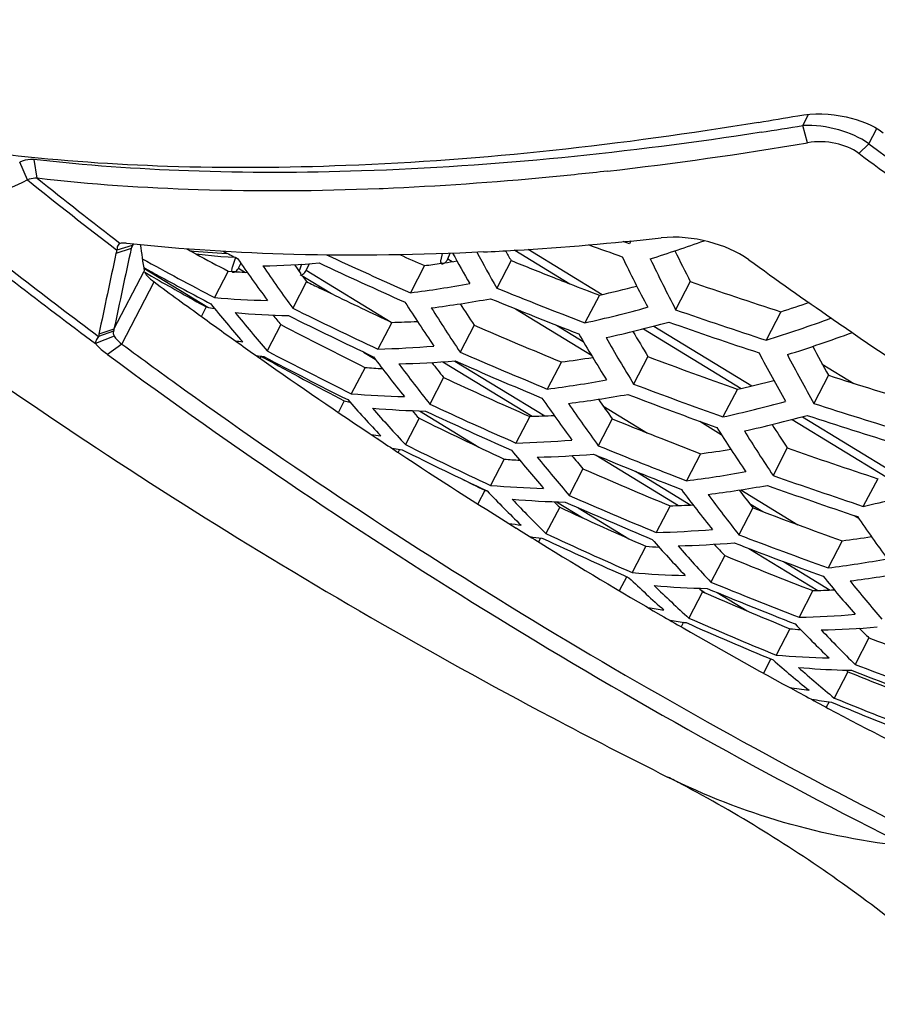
# Model space of a CAD drawing. Header units: millimetres. Extents: x 0 to 420, y 0 to 297.
# Tile 39 of 256: x 157.43 to 163.21, y 32.86 to 39.48. Entities that reach past the tile are written whole.
import ezdxf

# ---------------------------------------------------------------- set-up
doc = ezdxf.new("R2010")
doc.units = ezdxf.units.MM
doc.header["$LTSCALE"] = 23.1
doc.layers.get('0').update_dxf_attribs({"linetype": 'CONTINUOUS'})
doc.layers.add('06___PRT_ALL_SURFS', color=7, linetype='CONTINUOUS')

msp = doc.modelspace()

# ---------------------------------------------------------------- linework, layer by layer
at = {"color": 7, "linetype": 'Continuous'}
for p, q in [((162.7051, 38.7702), (162.7441, 38.8452)), ((162.7366, 38.6542), (162.7051, 38.7702)), ((163.149, 38.6479), (163.2023, 38.7503)), ((163.0815, 38.5833), (163.149, 38.6479)), ((157.487, 38.4039), (157.4343, 38.5233)), ((157.5528, 38.4151), (157.5307, 38.5419)), ((159.8797, 38.3455), (159.8536, 38.3445)), ((159.8797, 38.3455), (159.854, 38.3448)), ((158.1842, 37.9418), (158.2005, 37.973)), ((161.5379, 37.975), (161.496, 37.9897)), ((161.5482, 37.9947), (161.5379, 37.975)), ((158.1842, 37.9418), (158.0818, 37.9082)), ((158.1921, 37.9636), (158.0889, 37.9318)), ((158.5565, 37.94), (158.6187, 37.9067)), ((158.6187, 37.9067), (158.7869, 37.8891)), ((160.2781, 37.9082), (160.2677, 37.8662)), ((160.3154, 37.8732), (160.3321, 37.9107)), ((160.7671, 37.9311), (160.7635, 37.9309)), ((160.7674, 37.9314), (160.7638, 37.9312)), ((160.7674, 37.9308), (161.1375, 37.7049)), ((160.8555, 37.9377), (161.3544, 37.6332)), ((158.7869, 37.8891), (158.8875, 37.8847)), ((158.8867, 37.8824), (158.8632, 37.8146)), ((158.9069, 37.8112), (158.9235, 37.8421)), ((159.3298, 37.8368), (159.3171, 37.7962)), ((159.3622, 37.7963), (159.3847, 37.8405)), ((160.2709, 37.8434), (160.2916, 37.8464)), ((160.271, 37.8434), (160.2916, 37.8464)), ((160.3154, 37.8732), (160.3457, 37.8548)), ((160.741, 37.8619), (160.6446, 37.6767)), ((158.0689, 37.3999), (158.2728, 37.7914)), ((158.2689, 37.8145), (158.2816, 37.8075)), ((158.2697, 37.8099), (158.6999, 37.5473)), ((158.2757, 37.783), (158.3208, 37.7571)), ((158.2757, 37.7829), (158.3208, 37.7571)), ((158.8375, 37.7906), (158.7448, 37.6128)), ((158.8375, 37.7906), (158.8683, 37.7882)), ((158.8375, 37.7906), (158.8682, 37.7881)), ((158.8666, 37.7841), (158.8683, 37.7831)), ((158.9069, 37.8112), (158.9545, 37.7821)), ((159.2834, 37.8339), (159.2975, 37.814)), ((159.2975, 37.814), (159.3275, 37.7722)), ((159.2975, 37.814), (159.3153, 37.7891)), ((159.3622, 37.7963), (159.9337, 37.4475)), ((160.1591, 37.8279), (160.064, 37.6453)), ((158.1223, 37.2995), (158.3401, 37.7176)), ((158.3208, 37.7571), (158.3523, 37.7391)), ((159.3651, 37.7202), (159.2718, 37.5411)), ((159.321, 37.7675), (159.5318, 37.6389)), ((159.3386, 37.7568), (159.3651, 37.7202)), ((161.9477, 37.7206), (161.8488, 37.5308)), ((159.455, 37.6762), (159.5318, 37.6389)), ((161.3356, 37.6289), (161.2386, 37.4426)), ((158.6898, 37.5493), (158.6574, 37.487)), ((160.7703, 37.5372), (161.2815, 37.2252)), ((162.5576, 37.5171), (162.458, 37.3258)), ((159.938, 37.4455), (159.8444, 37.266)), ((158.0657, 37.3871), (157.9649, 37.3516)), ((158.0689, 37.3999), (157.9672, 37.3658)), ((159.1922, 37.4305), (159.0998, 37.2532)), ((160.4927, 37.4273), (160.3982, 37.2458)), ((161.0463, 37.4272), (161.2268, 37.317)), ((161.632, 37.4031), (162.2899, 37.0016)), ((161.7019, 37.4212), (162.3617, 37.0185)), ((158.0705, 37.3529), (157.9449, 37.3025)), ((158.1223, 37.2995), (158.0262, 37.229)), ((159.7485, 37.2459), (159.8268, 37.1981)), ((159.0505, 37.2047), (159.0631, 37.1958)), ((159.0511, 37.2058), (159.0638, 37.1969)), ((159.0593, 37.2175), (159.0526, 37.2048)), ((159.0593, 37.2175), (159.0736, 37.2096)), ((160.2827, 37.1806), (160.8842, 36.8135)), ((160.3632, 37.1854), (160.9676, 36.8165)), ((161.0796, 37.1794), (160.9846, 36.9971)), ((161.6626, 37.2155), (161.5663, 37.0306)), ((159.7583, 37.1427), (159.6658, 36.9651)), ((162.8356, 37.1652), (163.0486, 37.0352)), ((160.287, 37.0746), (160.1939, 36.8957)), ((162.8772, 37.0895), (162.7784, 36.8999)), ((162.2641, 36.9956), (162.1671, 36.8095)), ((162.2641, 36.9956), (162.2899, 37.0016)), ((162.2641, 36.9956), (162.2899, 37.0015)), ((159.6187, 36.917), (159.5791, 36.8409)), ((159.6187, 36.917), (159.6562, 36.9095)), ((159.6187, 36.917), (159.6393, 36.9128)), ((159.6393, 36.9128), (159.6562, 36.9094)), ((160.1247, 36.85), (160.5236, 36.6066)), ((161.3594, 36.8849), (161.6605, 36.7011)), ((160.1223, 36.8005), (160.03, 36.6233)), ((160.8667, 36.8129), (160.7733, 36.6335)), ((161.4226, 36.7968), (161.3282, 36.6155)), ((162.0112, 36.7798), (162.1559, 36.6915)), ((162.6323, 36.7926), (163.2648, 36.4066)), ((162.7015, 36.811), (163.3363, 36.4237)), ((159.8339, 36.668), (159.8478, 36.6587)), ((159.8342, 36.6685), (159.8481, 36.6591)), ((159.991, 36.5906), (159.981, 36.5714)), ((159.9955, 36.5899), (160.0084, 36.5882)), ((159.9956, 36.59), (160.0084, 36.5882)), ((162.6005, 36.6004), (162.5042, 36.4156)), ((159.9778, 36.5726), (159.9921, 36.5632)), ((159.9781, 36.5733), (159.9925, 36.5639)), ((160.6952, 36.5257), (160.6027, 36.3482)), ((161.3136, 36.5514), (161.8681, 36.213)), ((162.0163, 36.562), (161.9214, 36.3799)), ((161.2251, 36.4598), (161.132, 36.2811)), ((161.5792, 36.4433), (161.9507, 36.2165)), ((163.2088, 36.3937), (163.1119, 36.2077)), ((160.5636, 36.3153), (160.5166, 36.225)), ((160.5636, 36.3153), (160.5765, 36.3128)), ((160.5636, 36.3153), (160.5765, 36.3127)), ((162.2871, 36.3187), (162.6722, 36.0837)), ((161.0684, 36.2012), (160.9762, 36.0241)), ((161.0461, 36.2383), (161.2245, 36.1294)), ((161.1921, 36.1986), (161.534, 35.9899)), ((161.8116, 36.2112), (161.7182, 36.0319)), ((162.3687, 36.1974), (162.2743, 36.0162)), ((162.3458, 36.2267), (162.4346, 36.1725)), ((163.0491, 36.1464), (163.0801, 36.1275)), ((160.7746, 36.0618), (160.7907, 36.0518)), ((160.7751, 36.0629), (160.7912, 36.0528)), ((160.9384, 35.9938), (160.9254, 35.9687)), ((160.9478, 35.9925), (160.9558, 35.9913)), ((160.9478, 35.9924), (160.9558, 35.9913)), ((161.6481, 35.9394), (161.5557, 35.762)), ((162.3419, 35.9238), (162.8047, 35.6414)), ((162.9692, 35.9758), (162.8743, 35.7936)), ((162.1792, 35.8759), (162.0862, 35.6972)), ((162.5743, 35.8359), (162.8879, 35.6446)), ((161.5196, 35.7348), (161.4699, 35.6396)), ((162.0041, 35.6567), (162.0306, 35.6327)), ((162.0306, 35.6327), (161.9383, 35.4556)), ((162.0145, 35.6473), (162.0448, 35.6288)), ((162.1278, 35.6275), (162.3304, 35.5039)), ((162.7725, 35.6404), (162.6791, 35.461)), ((161.9018, 35.4276), (161.8862, 35.3977)), ((162.617, 35.3839), (162.5245, 35.2064)), ((163.1495, 35.3229), (163.0563, 35.1441)), ((162.4897, 35.1816), (162.4399, 35.086)), ((163.0088, 35.095), (162.9164, 34.9176)), ((162.9963, 35.1052), (163.0088, 35.095)), ((163.0088, 35.095), (163.0256, 35.0881)), ((162.8811, 34.892), (162.8628, 34.8568))]:
    msp.add_line(p, q, dxfattribs=at)
for centre, radius, start, end in [((158.2884, 63.7599), 25.3061, 279.36631, 279.97133), ((158.5312, 63.7975), 25.373, 278.82479, 279.46826), ((158.5711, 63.2214), 24.9178, 276.49395, 279.62329), ((184.0013, 66.7863), 35.0227, 233.45922, 237.32158), ((184.0882, 66.9374), 35.2879, 233.46633, 235.68423), ((169.616, 12.3335), 28.7538, 114.94978, 116.15465), ((180.9587, 67.7116), 37.5481, 231.30974, 232.47712), ((181.0067, 67.7112), 37.528, 231.31987, 232.40148), ((180.5452, 67.6743), 37.8579, 231.29928, 233.34618), ((180.5815, 67.6514), 37.8099, 231.30065, 233.26139), ((158.3913, 37.8785), 0.2166, 153.97193, 156.84785), ((159.505, 58.7298), 20.837, 273.47263, 276.19109), ((158.6338, 47.5294), 10.1249, 287.49967, 289.66414), ((338.1791, -0.4521), 184.1372, 167.975818, 168.148314), ((337.8726, -0.5785), 183.7709, 167.900468, 168.073202), ((158.2316, 37.8761), 0.1531, 158.65202, 167.90049), ((158.3735, 37.8855), 0.1975, 157.82178, 163.42112), ((158.3868, 37.8803), 0.2118, 156.82024, 157.87365), ((162.2348, 38.4799), 4.0213, 187.30386, 189.85777), ((159.116, 43.3981), 5.4958, 264.35276, 266.97842), ((173.9675, 66.5895), 32.5314, 241.84779, 242.28387), ((173.4278, 66.8436), 32.4068, 243.17482, 243.36614), ((170.9925, 43.7804), 12.1554, 208.87025, 209.97796), ((171.3015, 43.7384), 12.2603, 208.33755, 209.63153), ((159.6179, 57.0256), 19.1291, 272.8126, 273.43353), ((171.2497, 43.7931), 12.067, 209.08229, 209.44095), ((171.6426, 66.4609), 30.3242, 249.98859, 250.43694), ((173.2318, 43.4939), 12.6753, 206.05219, 207.09542), ((174.023, 66.6608), 32.8209, 241.29567, 242.25733), ((167.7344, 43.984), 10.7404, 214.66229, 216.51236), ((158.9136, 44.2797), 6.4564, 271.39717, 274.75573), ((172.9941, 66.7856), 31.9531, 244.91843, 246.05867), ((172.8755, 66.7991), 31.8446, 245.16167, 246.2771), ((172.7959, 66.6942), 31.5112, 246.02357, 246.35756), ((159.2192, 45.0261), 7.2593, 277.43895, 278.33054), ((159.1917, 45.2127), 7.4479, 278.49217, 279.1532), ((172.329, 66.5542), 30.944, 248.00772, 248.58301), ((172.9958, 43.4943), 12.8004, 205.97898, 207.68275), ((173.2035, 43.3982), 12.781, 205.61295, 207.32709), ((183.3011, 66.9186), 35.8235, 234.19184, 235.2859), ((174.1329, 66.631), 32.8947, 241.19172, 241.35597), ((159.2943, 43.268), 5.4964, 265.55389, 265.84858), ((159.2981, 43.3206), 5.5491, 265.84926, 266.56969), ((167.9358, 43.877), 10.7336, 214.3207, 216.17755), ((178.2323, 67.3692), 36.8512, 233.50724, 242.14211), ((180.4254, 67.5576), 37.1239, 233.49389, 234.11359), ((174.61, 66.2564), 32.8261, 240.31245, 240.98835), ((174.1196, 66.6065), 32.8668, 241.35589, 242.05938), ((173.5811, 66.6331), 32.2188, 243.81723, 243.99534), ((159.112, 45.1613), 7.5761, 277.21878, 280.27429), ((172.3105, 66.5072), 30.8935, 248.58311, 248.79775), ((172.2965, 66.4711), 30.8548, 248.79772, 249.1918), ((171.7853, 66.1875), 30.1188, 250.93586, 252.15914), ((173.558, 66.5852), 32.1655, 244.14703, 244.94839), ((172.3837, 66.5928), 31.2082, 247.90424, 249.07651), ((159.436, 45.9727), 8.5573, 282.82583, 284.55731), ((159.2314, 43.3191), 5.7271, 265.12599, 268.70589), ((169.4516, 43.5774), 11.1698, 212.46495, 214.28086), ((159.2694, 44.9549), 7.4701, 277.19142, 280.29004), ((172.5096, 66.5966), 31.3411, 247.67382, 248.84064), ((159.5007, 47.0408), 10.0023, 287.79569, 288.95054), ((159.6774, 42.3656), 4.9165, 258.412, 259.08532), ((166.3304, 43.7564), 9.8074, 219.10162, 221.05605), ((159.3689, 43.1523), 5.6619, 265.10189, 268.72294), ((166.578, 43.6866), 9.8647, 218.75681, 220.70481), ((173.616, 66.6565), 32.4571, 243.77205, 244.89362), ((169.6551, 43.4755), 11.158, 212.11584, 213.93981), ((169.6546, 43.5573), 11.0235, 212.89358, 213.78557), ((159.3165, 46.0701), 8.8391, 282.55975, 285.3785), ((171.8621, 66.2756), 30.4389, 250.79414, 252.00406), ((180.3726, 67.4847), 37.0339, 234.11364, 234.60405), ((166.5288, 43.7256), 9.6671, 220.12733, 220.63067), ((173.7243, 66.6248), 32.5338, 243.56865, 244.68746), ((159.7653, 43.7645), 6.3213, 271.56499, 273.1331), ((159.4901, 45.8459), 8.7104, 282.53383, 285.39401), ((171.9959, 66.3008), 30.6005, 250.54187, 251.74457), ((159.3503, 47.1869), 10.3393, 287.49166, 290.07177), ((183.2447, 66.8375), 35.7247, 235.28628, 235.5633), ((158.2351, 37.351), 0.1732, 163.58008, 167.96709), ((174.2517, 66.3512), 32.6067, 242.49317, 243.60907), ((173.1166, 66.4993), 31.6946, 246.52811, 247.67981), ((171.446, 43.1988), 11.4679, 210.45951, 211.44887), ((159.5434, 46.9448), 10.1859, 287.46833, 290.06918), ((183.1697, 66.7273), 35.5914, 235.56253, 237.09078), ((158.1049, 37.3369), 0.1407, 168.13353, 174.00324), ((159.6426, 42.4834), 5.2167, 261.65469, 262.20451), ((171.2252, 43.2064), 11.604, 210.20456, 211.99345), ((171.4316, 43.1094), 11.5878, 209.84246, 211.64073), ((180.379, 67.4246), 37.4551, 233.54268, 234.34062), ((180.3374, 67.4352), 36.9732, 234.60412, 234.84853), ((174.2955, 66.4072), 32.8765, 242.47048, 243.57722), ((159.6851, 43.8111), 6.5471, 271.39439, 274.70547), ((173.1748, 66.5646), 31.9818, 246.45323, 247.59446), ((173.0632, 42.8677), 12.0479, 207.84413, 209.61326), ((173.3029, 42.8709), 11.9214, 207.94572, 209.0097), ((180.0098, 66.9674), 36.9818, 233.52693, 243.34342), ((159.7848, 42.3849), 5.2175, 261.64834, 262.2026), ((180.2569, 67.3201), 36.8327, 234.87186, 236.32508), ((174.8813, 66.0024), 32.8467, 241.23245, 242.31171), ((174.395, 66.3599), 32.9247, 242.2738, 243.37889), ((167.9591, 43.32), 10.179, 216.85544, 218.77124), ((159.8319, 43.6271), 6.4623, 271.36885, 274.72329), ((168.1771, 43.3076), 10.055, 217.57642, 218.30806), ((173.2909, 66.5496), 32.0824, 246.23873, 247.37604), ((160.1325, 44.4586), 7.3405, 277.41299, 279.07744), ((172.6385, 66.3038), 31.0902, 249.32692, 250.5071), ((173.2733, 42.7756), 12.0278, 207.46292, 209.24286), ((160.2185, 42.6409), 5.5174, 265.21546, 266.43366), ((168.2392, 43.2759), 10.2681, 216.5108, 218.41537), ((173.855, 66.3601), 32.2759, 245.14165, 246.27072), ((160.0362, 44.5167), 7.5792, 277.18865, 280.24169), ((160.3546, 45.3962), 8.6149, 282.98231, 284.48938), ((172.1322, 65.9962), 30.3522, 252.24655, 253.46518), ((180.0268, 66.9193), 36.8393, 234.32752, 243.35085), ((172.7037, 66.3788), 31.3905, 249.21872, 250.38731), ((166.6777, 43.1372), 9.3855, 221.43945, 223.44924), ((160.1546, 42.6775), 5.7332, 265.10912, 268.68464), ((169.6645, 42.9435), 10.585, 214.57945, 216.45782), ((160.1958, 44.315), 7.4732, 277.16356, 280.25977), ((169.8737, 42.9264), 10.44, 215.06758, 215.95338), ((172.8274, 66.3826), 31.5169, 248.98848, 250.15179), ((160.2489, 45.4383), 8.8394, 282.53361, 285.35108), ((160.2944, 42.5151), 5.6677, 265.08633, 268.70318), ((166.9203, 43.0683), 9.4346, 221.0835, 223.08744), ((166.8822, 43.1088), 9.2462, 222.58805, 223.02077), ((174.0109, 66.388), 32.6227, 244.88772, 246.00451), ((173.904, 66.4199), 32.5521, 245.09132, 246.21075), ((169.8701, 42.8454), 10.5724, 214.21745, 216.1041), ((172.2048, 66.0848), 30.6695, 252.10015, 253.30558), ((174.5346, 66.1115), 32.6626, 243.81653, 244.93107), ((160.6963, 43.13), 6.3194, 271.54569, 273.03469), ((173.4268, 66.2839), 31.8369, 247.84865, 248.99763), ((160.4245, 45.219), 8.7109, 282.51023, 285.36917), ((172.336, 66.11), 30.8244, 251.84851, 253.04694), ((171.4006, 42.5854), 10.9637, 212.23213, 214.08603), ((171.6092, 42.4924), 10.9466, 211.8561, 213.71972), ((171.6265, 42.5812), 10.8277, 212.53155, 213.52924), ((160.5722, 41.8493), 5.2149, 261.47694, 262.19493), ((180.1822, 67.2088), 36.6986, 236.35195, 236.59531), ((160.616, 43.1825), 6.5509, 271.37581, 274.68431), ((160.7156, 41.7478), 5.2079, 261.43617, 262.05243), ((174.6741, 66.1211), 32.9739, 243.59152, 244.6954), ((174.5756, 66.1687), 32.9318, 243.78841, 244.89382), ((168.273, 42.7071), 9.7039, 219.11906, 221.09396), ((173.4817, 66.3501), 32.1224, 247.76853, 248.90713), ((161.0718, 43.8379), 7.3369, 277.39655, 279.00747), ((172.9692, 66.1118), 31.28, 250.64131, 251.81816), ((180.1136, 67.104), 36.5735, 236.62154, 238.07735), ((161.156, 42.0202), 5.5138, 265.206, 266.28927), ((160.7651, 43.0029), 6.4658, 271.3521, 274.7041), ((168.5226, 42.6447), 9.7527, 218.75963, 220.72979), ((168.4955, 42.6969), 9.5792, 219.92867, 220.62542), ((173.596, 66.3349), 32.2167, 247.55409, 248.68893), ((174.1548, 66.1431), 32.3771, 246.46253, 247.58983), ((175.1552, 65.7528), 32.8554, 243.32616, 243.63323), ((160.9749, 43.9014), 7.5808, 277.1728, 280.22455), ((173.0306, 66.1875), 31.578, 250.52812, 251.6935), ((161.0927, 42.0637), 5.7365, 265.10026, 268.67348), ((169.9404, 42.3376), 10.0523, 216.76391, 218.70509), ((161.1366, 43.7043), 7.4747, 277.14994, 280.24496), ((170.1564, 42.3242), 9.9089, 217.31821, 218.19248), ((173.1522, 66.191), 31.6979, 250.29829, 251.45855), ((161.1951, 44.8369), 8.8396, 282.52367, 285.34066), ((167.0797, 42.553), 9.0115, 223.84102, 225.90418), ((161.2348, 41.9056), 5.6705, 265.07873, 268.69352), ((167.3176, 42.4846), 9.0526, 223.47467, 225.53272), ((174.2007, 66.2039), 32.6521, 246.40687, 247.52458), ((170.1481, 42.2433), 10.0386, 216.38938, 218.33905), ((167.2911, 42.5277), 8.8739, 225.12811, 225.47405), ((174.8268, 65.892), 32.7236, 245.13752, 246.25113), ((174.3064, 66.1717), 32.7165, 246.20328, 247.31848), ((161.6421, 42.5235), 6.3146, 271.53805, 272.94116), ((173.7446, 66.0904), 31.9844, 249.16546, 250.31219), ((171.6412, 41.9905), 10.3763, 214.33124, 216.25129), ((161.5166, 41.2417), 5.2089, 261.27842, 262.19159), ((180.0489, 67.0009), 36.4517, 238.10783, 238.37821), ((161.5617, 42.5824), 6.5523, 271.36875, 274.67627), ((161.6626, 41.1462), 5.2031, 261.2262, 262.10323), ((174.9625, 65.9022), 33.028, 244.90712, 246.01021), ((174.865, 65.9503), 32.992, 245.10401, 246.20851), ((168.6444, 42.1269), 9.2776, 221.45094, 223.48381), ((173.796, 66.1573), 32.2681, 249.08016, 250.21658), ((162.0256, 43.2461), 7.3313, 277.39447, 278.94811), ((179.9899, 66.9043), 36.3385, 238.37761, 239.87078), ((162.1084, 41.4264), 5.5063, 265.20459, 266.13695), ((161.713, 42.4072), 6.4669, 271.34682, 274.69805), ((168.8891, 42.0653), 9.3184, 221.0803, 223.10912), ((168.872, 42.1195), 9.1529, 222.35976, 223.01128), ((173.9087, 66.1418), 32.3561, 248.866, 249.9988), ((174.4627, 65.9473), 32.4834, 247.78111, 248.90707), ((161.928, 43.3153), 7.581, 277.17117, 280.22278), ((167.5331, 42.006), 8.6839, 226.30553, 228.41938), ((162.0457, 41.4778), 5.7368, 265.09934, 268.67232), ((170.2559, 41.745), 9.5427, 219.0173, 221.02676), ((162.092, 43.1227), 7.4746, 277.15048, 280.24556), ((162.1901, 41.324), 5.6704, 265.07903, 268.69391), ((167.7668, 41.9376), 8.7171, 225.92972, 228.03932), ((174.6099, 65.9762), 32.8154, 247.51679, 248.63083), ((174.5054, 66.0089), 32.7572, 247.72015, 248.83657), ((170.5084, 41.69), 9.5837, 218.63661, 220.64308), ((175.1277, 65.6931), 32.7896, 246.4576, 247.57069), ((162.6028, 41.9447), 6.3066, 271.54202, 272.85119), ((162.4757, 40.6597), 5.1976, 261.03215, 262.1946), ((179.9348, 66.8103), 36.2295, 239.87145, 240.14313), ((175.1629, 65.7523), 33.0572, 246.41871, 247.52273), ((162.5221, 42.0106), 6.5514, 271.37316, 274.68129), ((162.6246, 40.5726), 5.1956, 260.99602, 262.19561), ((179.8859, 66.7244), 36.1307, 240.14261, 241.64282), ((175.2596, 65.7036), 33.0871, 246.22204, 247.32476), ((169.0699, 41.5817), 8.8986, 223.85135, 225.94043), ((162.6757, 41.8397), 6.4656, 271.35298, 274.70511), ((169.3034, 41.5776), 8.7746, 224.87082, 225.46545), ((163.0757, 40.8596), 5.4948, 265.21125, 265.97316), ((169.3102, 41.5205), 8.9314, 223.47027, 225.55614), ((174.7794, 65.7769), 32.5991, 249.09887, 249.95417), ((163.0137, 40.9197), 5.7342, 265.10637, 268.68117), ((168.0346, 41.4982), 8.4012, 228.83149, 230.99263), ((163.1583, 40.7428), 5.64, 265.08406, 268.10697), ((168.2645, 41.4297), 8.4267, 228.44732, 230.6052), ((174.8175, 65.8351), 32.8674, 249.0326, 250.14816), ((163.1681, 40.9733), 5.8706, 268.0858, 268.67349), ((175.4364, 65.5149), 32.8606, 247.80995, 248.89122), ((174.9208, 65.802), 32.9194, 248.82967, 249.94298), ((163.4494, 40.1022), 5.1801, 260.71342, 262.20415), ((179.8409, 66.6418), 36.0366, 241.64341, 241.91642), ((163.6006, 40.0201), 5.1784, 260.69537, 262.20607), ((175.5647, 65.5256), 33.1513, 247.5377, 248.64048), ((175.4687, 65.5749), 33.1274, 247.73395, 248.8379), ((179.8021, 66.5685), 35.9537, 241.91597, 243.38483)]:
    msp.add_arc(centre, radius, start, end, dxfattribs=at)
for points, knots in [([(160.9074, 42.8534), (162.2106, 41.5529), (165.0025, 39.165), (168.1417, 37.2542), (169.765, 36.4408)], [0, 0, 0, 0, 0.503471, 1, 1, 1, 1]), ([(162.6703, 38.8361), (162.7775, 38.8549), (162.9816, 38.8503), (163.1733, 38.7756), (163.2459, 38.7216)], [0, 0, 0, 0, 0.546074, 1, 1, 1, 1]), ([(162.4069, 38.7912), (161.4885, 38.6397), (160.1607, 38.4923), (158.4707, 38.4798), (157.7132, 38.5312), (157.3578, 38.5722)], [0, 0, 0, 0, 0.551099, 0.788167, 1, 1, 1, 1]), ([(163.149, 38.6479), (163.0882, 38.6908), (162.9426, 38.7533), (162.786, 38.7744), (162.7051, 38.7702)], [0, 0, 0, 0, 0.478761, 1, 1, 1, 1]), ([(162.4238, 38.7249), (161.5338, 38.5868), (160.2475, 38.4541), (158.6104, 38.45), (157.8757, 38.5017), (157.5307, 38.5419)], [0, 0, 0, 0, 0.550442, 0.787703, 1, 1, 1, 1]), ([(163.0815, 38.5833), (163.0365, 38.6166), (162.9214, 38.6613), (162.7992, 38.6648), (162.7366, 38.6542)], [0, 0, 0, 0, 0.468615, 1, 1, 1, 1]), ([(157.5307, 38.5419), (157.5231, 38.5428), (157.49, 38.5438), (157.4573, 38.5339), (157.4343, 38.5233)], [0, 0, 0, 0, 0.230911, 1, 1, 1, 1]), ([(161.3892, 38.4634), (161.2587, 38.4487), (160.7566, 38.3963), (160.2527, 38.3609), (159.8797, 38.3455)], [0, 0, 0, 0, 0.260272, 1, 1, 1, 1]), ([(157.5528, 38.4151), (157.5475, 38.4158), (157.5251, 38.4172), (157.5026, 38.411), (157.487, 38.4039)], [0, 0, 0, 0, 0.235415, 1, 1, 1, 1]), ([(159.8536, 38.3445), (159.448, 38.3283), (158.6794, 38.322), (157.9123, 38.3735), (157.5528, 38.4151)], [0, 0, 0, 0, 0.528737, 1, 1, 1, 1]), ([(158.11, 37.9775), (158.107, 37.9767), (158.0989, 37.9718), (158.0912, 37.9549), (158.0894, 37.9405), (158.0889, 37.9318)], [0, 0, 0, 0, 0.175274, 0.510144, 1, 1, 1, 1]), ([(158.1549, 37.9773), (158.1507, 37.9778), (158.1358, 37.9791), (158.1206, 37.9791), (158.11, 37.9775)], [0, 0, 0, 0, 0.280561, 1, 1, 1, 1]), ([(160.5565, 37.9196), (160.1312, 37.8987), (159.3291, 37.8864), (158.5282, 37.936), (158.1549, 37.9773)], [0, 0, 0, 0, 0.531424, 1, 1, 1, 1]), ([(162.3418, 37.8664), (162.2621, 37.9239), (162.0678, 38.0046), (161.8588, 38.0259), (161.7521, 38.0143)], [0, 0, 0, 0, 0.477832, 1, 1, 1, 1]), ([(160.7674, 37.9308), (160.7685, 37.9301), (160.7741, 37.928), (160.7804, 37.9302), (160.7844, 37.9325)], [0, 0, 0, 0, 0.214626, 1, 1, 1, 1]), ([(160.2677, 37.8662), (160.2671, 37.8639), (160.2657, 37.8563), (160.2665, 37.8473), (160.27, 37.8432)], [0, 0, 0, 0, 0.306319, 1, 1, 1, 1]), ([(160.27, 37.8432), (160.2704, 37.8428), (160.2712, 37.8419), (160.2721, 37.8412), (160.2726, 37.8409)], [0, 0, 0, 0, 0.504765, 1, 1, 1, 1]), ([(160.2726, 37.8409), (160.274, 37.8401), (160.2824, 37.8376), (160.2908, 37.8428), (160.296, 37.847)], [0, 0, 0, 0, 0.200091, 1, 1, 1, 1]), ([(160.296, 37.847), (160.298, 37.8486), (160.3059, 37.8562), (160.312, 37.8656), (160.3154, 37.8732)], [0, 0, 0, 0, 0.23614, 1, 1, 1, 1]), ([(158.2728, 37.7914), (158.275, 37.7789), (158.298, 37.7512), (158.3232, 37.7301), (158.3401, 37.7176)], [0, 0, 0, 0, 0.376517, 1, 1, 1, 1]), ([(158.8632, 37.8146), (158.8624, 37.8121), (158.86, 37.8037), (158.8596, 37.7939), (158.8625, 37.7885)], [0, 0, 0, 0, 0.300642, 1, 1, 1, 1]), ([(158.8666, 37.7842), (158.8677, 37.7834), (158.874, 37.7812), (158.8808, 37.7841), (158.8852, 37.7868)], [0, 0, 0, 0, 0.210775, 1, 1, 1, 1]), ([(158.8852, 37.7868), (158.8873, 37.7881), (158.896, 37.7947), (158.9028, 37.8038), (158.9069, 37.8112)], [0, 0, 0, 0, 0.226002, 1, 1, 1, 1]), ([(159.3315, 37.7665), (159.3344, 37.7672), (159.3476, 37.7737), (159.357, 37.7861), (159.3622, 37.7963)], [0, 0, 0, 0, 0.205165, 1, 1, 1, 1]), ([(158.0657, 37.3871), (158.065, 37.384), (158.0631, 37.3725), (158.0658, 37.36), (158.0705, 37.3529)], [0, 0, 0, 0, 0.269894, 1, 1, 1, 1]), ([(157.9649, 37.3516), (157.959, 37.3427), (157.9492, 37.3281), (157.9435, 37.3097), (157.9449, 37.3025)], [0, 0, 0, 0, 0.593875, 1, 1, 1, 1]), ([(158.0705, 37.3529), (158.0734, 37.3485), (158.0884, 37.3287), (158.107, 37.3118), (158.1223, 37.2995)], [0, 0, 0, 0, 0.210216, 1, 1, 1, 1]), ([(157.9449, 37.3025), (157.9496, 37.2966), (157.9742, 37.2694), (158.0028, 37.2463), (158.0262, 37.229)], [0, 0, 0, 0, 0.206437, 1, 1, 1, 1]), ([(163.4182, 33.9164), (163.1337, 33.947), (162.575, 34.0543), (162.0446, 34.261), (161.7948, 34.3861)], [0, 0, 0, 0, 0.505995, 1, 1, 1, 1]), ([(163.9677, 32.8564), (163.6537, 33.1484), (162.9915, 33.69), (162.2635, 34.1398), (161.8886, 34.3379)], [0, 0, 0, 0, 0.502795, 1, 1, 1, 1])]:
    msp.add_open_spline(points, degree=3, knots=knots, dxfattribs=at)
for points in [[(158.8625, 37.7885), (158.8635, 37.7868), (158.8649, 37.7852), (158.8666, 37.7842)], [(159.3171, 37.7962), (159.3163, 37.7939), (159.3158, 37.7915), (159.3153, 37.7891)], [(159.321, 37.7675), (159.324, 37.7657), (159.3281, 37.7656), (159.3315, 37.7665)]]:
    msp.add_open_spline(points, degree=3, dxfattribs=at)
at = {"layer": '06___PRT_ALL_SURFS', "color": 7, "linetype": 'Continuous'}
for centre, radius, start, end in [((180.114, 70.9451), 40.892, 242.1523, 243.38515), ((159.5984, 30.003), 4.9026, 62.15103, 63.38388)]:
    msp.add_arc(centre, radius, start, end, dxfattribs=at)

doc.saveas('drawing.dxf')
